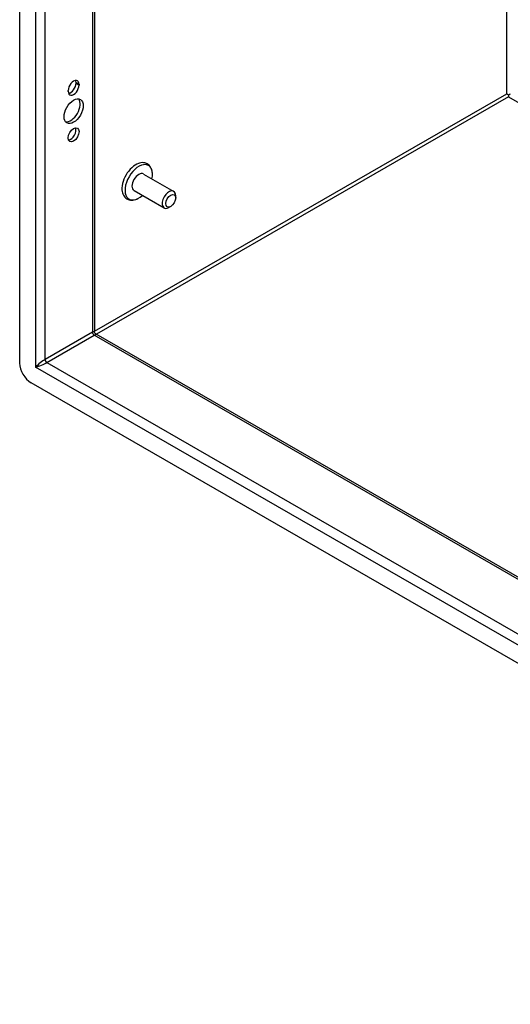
# Model space of a CAD drawing. Header units: inches. Extents: x 13 to 135, y 11 to 85.
# Tile 39 of 54: x 114.68 to 120.65, y 41.73 to 53.72. Entities that reach past the tile are written whole.
import ezdxf

# ---------------------------------------------------------------- set-up
doc = ezdxf.new("R2010")
doc.units = ezdxf.units.IN
doc.header["$MEASUREMENT"] = 0
doc.layers.add('Visible Edges(ANSI)', color=7, linetype='Continuous', lineweight=25)
doc.layers.add('Visible Tangent Edges(ANSI)', color=7, linetype='Continuous', lineweight=25)

msp = doc.modelspace()

# ---------------------------------------------------------------- linework, layer by layer
at = {"layer": 'Visible Edges(ANSI)'}
for p, q in [((114.679, 49.535), (114.679, 61.457)), ((115.591, 60.843), (115.591, 49.918)), ((115.365, 52.941), (115.365, 52.952)), ((115.403, 52.93), (115.403, 52.92)), ((115.27, 52.843), (115.27, 52.854)), ((120.633, 52.801), (120.633, 52.776)), ((116.187, 51.836), (116.555, 51.625)), ((116.072, 51.635), (116.439, 51.423)), ((116.579, 51.546), (116.579, 51.571)), ((116.519, 51.442), (116.497, 51.429)), ((115.606, 49.891), (127.882, 42.822)), ((127.958, 41.727), (114.818, 49.294))]:
    msp.add_line(p, q, dxfattribs=at)
at = {"layer": 'Visible Edges(ANSI)', "flags": 128}
for points in [[(116.296, 51.844), (116.294, 51.86), (116.291, 51.876), (116.287, 51.891), (116.281, 51.905), (116.274, 51.919), (116.265, 51.932), (116.255, 51.943), (116.243, 51.953), (116.23, 51.961), (116.216, 51.968), (116.202, 51.972), (116.187, 51.974), (116.171, 51.975), (116.156, 51.973), (116.14, 51.97), (116.125, 51.966)], [(115.928, 51.624), (115.932, 51.608), (115.937, 51.594), (115.944, 51.58), (115.952, 51.566), (115.961, 51.554), (115.972, 51.544), (115.985, 51.535), (115.999, 51.528), (116.013, 51.523), (116.028, 51.519), (116.043, 51.518), (116.059, 51.519), (116.074, 51.521), (116.089, 51.525), (116.104, 51.531), (116.119, 51.537)], [(115.606, 49.891), (115.6, 49.896), (115.595, 49.903), (115.592, 49.911), (115.591, 49.918)]]:
    msp.add_lwpolyline(points, dxfattribs=at)
at = {"layer": 'Visible Edges(ANSI)'}
for centre, major_axis, ratio, start_param, end_param in [((115.336, 52.892), (0.0467, 0.081), 0.578093, 5.495853, 8.637446), ((115.336, 52.882), (-0.0467, -0.081), 0.578093, 5.495853, 8.637446), ((115.299, 52.903), (0.0467, 0.081), 0.578093, 3.553161, 5.495853), ((115.299, 52.914), (0.0467, 0.081), 0.578093, 5.495853, 5.871617), ((115.299, 52.622), (-0.082, -0.143), 0.578093, 0.228681, 2.912911), ((120.633, 52.801), (0.031, -0.0179), 0.001672, 3.927958, 4.713356), ((120.633, 52.801), (0.031, 0.0179), 0.001672, 4.711422, 5.49682), ((115.299, 52.336), (0.0467, 0.081), 0.578093, 3.553161, 5.871617), ((116.093, 51.756), (-0.119, -0.206), 0.578093, 3.733101, 5.691677), ((116.129, 51.736), (0.118, 0.204), 0.578093, 5.228097, 10.479866), ((116.129, 51.736), (-0.058, -0.101), 0.578093, 3.141593, 6.283185), ((116.497, 51.524), (0.058, 0.101), 0.578093, 5.495853, 10.21211), ((114.818, 49.455), (-0.098, 0.171), 0.578093, 0.787332, 2.358128)]:
    msp.add_ellipse(centre, major_axis=major_axis, ratio=ratio, start_param=start_param, end_param=end_param, dxfattribs=at)
for centre, major_axis in [((115.336, 52.601), (-0.082, -0.143)), ((115.336, 52.315), (-0.0467, -0.081)), ((116.519, 51.511), (-0.0422, -0.0734))]:
    msp.add_ellipse(centre, major_axis=major_axis, ratio=0.578093, dxfattribs=at)
at = {"layer": 'Visible Tangent Edges(ANSI)'}
for p, q in [((114.87, 61.287), (114.87, 49.485)), ((114.989, 49.579), (114.989, 61.19)), ((115.566, 60.858), (115.566, 49.911)), ((120.611, 52.814), (120.611, 57.953)), ((115.365, 52.952), (115.403, 52.93)), ((115.365, 52.941), (115.403, 52.92)), ((115.591, 49.923), (120.611, 52.814)), ((120.633, 52.776), (115.615, 49.886)), ((120.633, 52.776), (127.882, 48.601)), ((115.566, 49.911), (114.989, 49.579)), ((115.011, 49.541), (115.588, 49.873)), ((127.882, 42.794), (115.588, 49.873)), ((115.011, 49.541), (127.882, 42.129)), ((127.906, 41.978), (114.87, 49.485))]:
    msp.add_line(p, q, dxfattribs=at)
for centre, major_axis, ratio, start_param, end_param in [((115.507, 49.852), (-0.0835, -0.068), 0.131082, 3.035236, 3.820634), ((115.588, 49.899), (-0.0155, 0.0269), 0.578093, 0.787332, 2.358128), ((115.507, 49.852), (0.101, 0.038), 0.127937, 5.603401, 6.386866), ((114.93, 49.519), (-0.0835, -0.068), 0.131082, 3.820634, 5.39143), ((114.93, 49.519), (0.101, 0.038), 0.127937, 4.032605, 5.603401), ((115.011, 49.566), (-0.0155, 0.0269), 0.578093, 0.787332, 2.358128)]:
    msp.add_ellipse(centre, major_axis=major_axis, ratio=ratio, start_param=start_param, end_param=end_param, dxfattribs=at)

doc.saveas('drawing.dxf')
